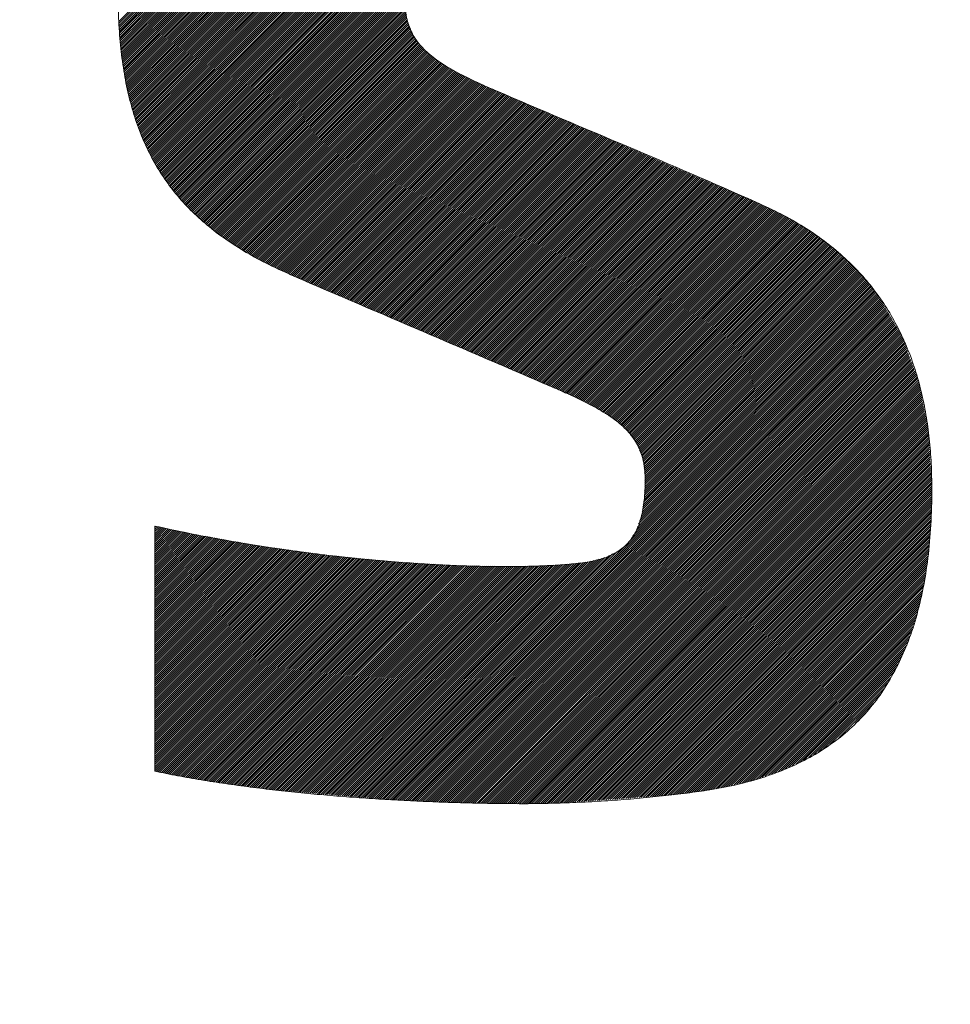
# Model space of a CAD drawing. Header units: millimetres. Extents: x 0 to 1300, y 0 to 891.
# Tile 66 of 146: x 190.83 to 194.86, y 596.69 to 600.95. Entities that reach past the tile are written whole.
import ezdxf

# ---------------------------------------------------------------- set-up
doc = ezdxf.new("R2010")
doc.units = ezdxf.units.MM
doc.header["$LTSCALE"] = 0.545669
doc.layers.add('NoLayerName_001', color=7, linetype='Continuous')
doc.layers.add('NoLayerName_002', color=7, linetype='Continuous')

# ---------------------------------------------------------------- blocks, each defined once
blk = doc.blocks.new('JZB_0012')
at = {"layer": 'NoLayerName_002', "color": 7, "linetype": 'Continuous', "lineweight": 25}
for p, q in [((21.2527, 4.8691), (19.7639, 3.3803)), ((21.2623, 4.8697), (19.7642, 3.3717)), ((21.2718, 4.8704), (19.7645, 3.3631)), ((21.2814, 4.871), (19.7652, 3.3548)), ((21.291, 4.8717), (19.7659, 3.3466)), ((21.3005, 4.8724), (19.7666, 3.3384)), ((21.3101, 4.873), (19.7673, 3.3302)), ((21.3197, 4.8737), (19.7681, 3.3221)), ((21.3293, 4.8744), (19.7688, 3.3139)), ((21.3388, 4.875), (19.7695, 3.3057)), ((21.3484, 4.8757), (19.7702, 3.2975)), ((21.358, 4.8764), (19.7709, 3.2893)), ((21.3676, 4.877), (19.7717, 3.2811)), ((21.3771, 4.8777), (19.7724, 3.273)), ((21.3862, 4.8779), (19.7731, 3.2648)), ((21.3953, 4.8781), (19.7738, 3.2566)), ((21.4044, 4.8783), (19.7746, 3.2484)), ((21.4135, 4.8784), (19.7753, 3.2402)), ((21.4226, 4.8786), (19.7765, 3.2325)), ((21.4317, 4.8788), (19.7776, 3.2247)), ((21.4408, 4.879), (19.7788, 3.217)), ((21.4499, 4.8792), (19.78, 3.2093)), ((21.4589, 4.8793), (19.7812, 3.2016)), ((21.468, 4.8795), (19.7824, 3.1938)), ((21.4771, 4.8797), (19.7836, 3.1861)), ((21.4862, 4.8799), (19.7847, 3.1784)), ((21.4952, 4.8799), (19.7859, 3.1707)), ((21.5041, 4.88), (19.7871, 3.1629)), ((21.5131, 4.88), (19.7883, 3.1552)), ((21.522, 4.88), (19.7895, 3.1475)), ((21.5309, 4.88), (19.7907, 3.1398)), ((21.5398, 4.88), (19.7918, 3.132)), ((21.5487, 4.88), (19.7931, 3.1244)), ((21.5575, 4.8799), (19.7948, 3.1172)), ((21.5663, 4.8798), (19.7965, 3.1099)), ((21.5752, 4.8797), (19.7981, 3.1027)), ((21.584, 4.8797), (19.7998, 3.0955)), ((21.5928, 4.8796), (19.8014, 3.0882)), ((21.6016, 4.8795), (19.8031, 3.081)), ((21.6105, 4.8794), (19.8048, 3.0737)), ((21.6193, 4.8793), (19.8064, 3.0665)), ((21.6281, 4.8792), (19.8081, 3.0592)), ((21.6369, 4.8792), (19.8098, 3.052)), ((21.6458, 4.8791), (19.8114, 3.0447)), ((21.6546, 4.879), (19.8131, 3.0375)), ((21.6633, 4.8788), (19.8147, 3.0302)), ((21.672, 4.8786), (19.8164, 3.023)), ((21.6807, 4.8784), (19.8183, 3.016)), ((21.6894, 4.8781), (19.8205, 3.0093)), ((21.6981, 4.8779), (19.8227, 3.0025)), ((21.7067, 4.8777), (19.8248, 2.9958)), ((21.7154, 4.8775), (19.827, 2.989)), ((21.7241, 4.8772), (19.8291, 2.9823)), ((21.7328, 4.877), (19.8313, 2.9755)), ((21.7415, 4.8768), (19.8334, 2.9687)), ((21.7501, 4.8766), (19.8356, 2.962)), ((21.7588, 4.8763), (19.8377, 2.9552)), ((21.7675, 4.8761), (19.8399, 2.9485)), ((21.7762, 4.8759), (19.8421, 2.9417)), ((21.7849, 4.8757), (19.8442, 2.935)), ((21.7936, 4.8754), (19.8464, 2.9282)), ((21.8022, 4.8752), (19.8485, 2.9215)), ((21.8109, 4.875), (19.8511, 2.9151)), ((21.8196, 4.8747), (19.8537, 2.9089)), ((21.8283, 4.8745), (19.8564, 2.9026)), ((21.837, 4.8743), (19.8591, 2.8964)), ((21.8456, 4.8741), (19.8617, 2.8901)), ((21.8543, 4.8738), (19.8644, 2.8839)), ((21.863, 4.8736), (19.867, 2.8776)), ((21.8717, 4.8734), (19.8697, 2.8714)), ((21.8804, 4.8731), (19.8723, 2.8651)), ((21.8889, 4.8727), (19.875, 2.8588)), ((21.8974, 4.8723), (19.8776, 2.8526)), ((21.9059, 4.8719), (19.8803, 2.8463)), ((21.9144, 4.8715), (19.8829, 2.8401)), ((21.9229, 4.8711), (19.8856, 2.8338)), ((21.9314, 4.8707), (19.8882, 2.8276)), ((21.9399, 4.8703), (19.8914, 2.8218)), ((21.9484, 4.8699), (19.8945, 2.816)), ((21.9569, 4.8695), (19.8977, 2.8103)), ((21.9654, 4.8691), (19.9008, 2.8045)), ((21.9739, 4.8687), (19.904, 2.7988)), ((21.9824, 4.8683), (19.9071, 2.793)), ((21.9909, 4.8678), (19.9103, 2.7873)), ((21.9994, 4.8674), (19.9134, 2.7815)), ((22.0079, 4.867), (19.9166, 2.7757)), ((22.0164, 4.8666), (19.9197, 2.77)), ((22.0249, 4.8662), (19.9229, 2.7642)), ((22.0334, 4.8658), (19.926, 2.7585)), ((22.0419, 4.8654), (19.9292, 2.7527)), ((22.0504, 4.865), (19.9323, 2.747)), ((22.0589, 4.8646), (19.9355, 2.7412)), ((22.0674, 4.8642), (19.9391, 2.7359)), ((22.0759, 4.8638), (19.9427, 2.7306)), ((22.0844, 4.8634), (19.9464, 2.7253)), ((22.0929, 4.863), (19.95, 2.7201)), ((22.1014, 4.8626), (19.9536, 2.7148)), ((22.1099, 4.8621), (19.9573, 2.7095)), ((22.1181, 4.8615), (19.9609, 2.7043)), ((22.1264, 4.8608), (19.9646, 2.699)), ((22.1346, 4.8601), (19.9682, 2.6937)), ((22.1428, 4.8594), (19.9718, 2.6885)), ((22.151, 4.8587), (19.9755, 2.6832)), ((22.1592, 4.858), (19.9791, 2.6779)), ((22.1675, 4.8574), (19.9828, 2.6726)), ((22.1757, 4.8567), (19.9864, 2.6674)), ((21.0618, 3.7339), (19.99, 2.6621)), ((21.0436, 3.7068), (19.9939, 2.6571)), ((21.0353, 3.6896), (19.9981, 2.6523)), ((21.0304, 3.6757), (20.0022, 2.6475)), ((21.0254, 3.6619), (20.0063, 2.6427)), ((21.0205, 3.648), (20.0104, 2.6379)), ((21.0156, 3.6342), (20.0145, 2.6331)), ((21.0139, 3.6236), (20.0186, 2.6283)), ((21.0123, 3.6131), (20.0227, 2.6235)), ((21.0106, 3.6025), (20.0268, 2.6187)), ((21.0089, 3.5919), (20.0309, 2.6139)), ((21.0072, 3.5813), (20.0351, 2.6091)), ((21.0056, 3.5708), (20.0392, 2.6043)), ((21.0039, 3.5602), (20.0433, 2.5995)), ((21.0028, 3.5502), (20.0474, 2.5947)), ((21.0025, 3.541), (20.0515, 2.5899)), ((21.0023, 3.5318), (20.0556, 2.5851)), ((21.002, 3.5227), (20.0601, 2.5808)), ((21.0018, 3.5135), (20.0647, 2.5764)), ((21.0015, 3.5043), (20.0693, 2.5721)), ((21.0013, 3.4952), (20.0738, 2.5677)), ((21.001, 3.486), (20.0784, 2.5634)), ((21.0008, 3.4768), (20.0829, 2.559)), ((21.0005, 3.4677), (20.0875, 2.5547)), ((21.0007, 3.459), (20.0921, 2.5503)), ((21.0018, 3.4512), (20.0966, 2.546)), ((21.0029, 3.4433), (20.1012, 2.5416)), ((21.004, 3.4355), (20.1057, 2.5373)), ((21.0051, 3.4277), (20.1103, 2.5329)), ((21.0062, 3.4199), (20.1149, 2.5286)), ((21.0072, 3.4121), (20.1194, 2.5243)), ((21.0083, 3.4043), (20.124, 2.5199)), ((21.0094, 3.3964), (20.1286, 2.5156)), ((21.0105, 3.3886), (20.1335, 2.5116)), ((21.0127, 3.3819), (20.1384, 2.5076)), ((21.0152, 3.3755), (20.1434, 2.5037)), ((21.0178, 3.3692), (20.1484, 2.4998)), ((21.0203, 3.3628), (20.1534, 2.4959)), ((21.0229, 3.3564), (20.1584, 2.492)), ((21.0254, 3.3501), (20.1634, 2.488)), ((21.0279, 3.3437), (20.1684, 2.4841)), ((21.0305, 3.3373), (20.1734, 2.4802)), ((21.033, 3.3309), (20.1783, 2.4763)), ((21.0356, 3.3246), (20.1833, 2.4723)), ((21.039, 3.3191), (20.1883, 2.4684)), ((21.0428, 3.314), (20.1933, 2.4645)), ((21.0466, 3.3089), (20.1983, 2.4606)), ((21.0504, 3.3037), (20.2033, 2.4567)), ((21.0542, 3.2986), (20.2083, 2.4527)), ((21.058, 3.2935), (20.2133, 2.4489)), ((21.0617, 3.2884), (20.2187, 2.4454)), ((21.0655, 3.2833), (20.2241, 2.4418)), ((21.0693, 3.2782), (20.2295, 2.4383)), ((21.0731, 3.273), (20.2349, 2.4348)), ((21.0769, 3.2679), (20.2403, 2.4313)), ((21.0815, 3.2636), (20.2456, 2.4277)), ((21.0863, 3.2595), (20.251, 2.4242)), ((21.0911, 3.2554), (20.2564, 2.4207)), ((21.0958, 3.2512), (20.2618, 2.4172)), ((21.1006, 3.2471), (20.2672, 2.4136)), ((21.1054, 3.2429), (20.2726, 2.4101)), ((21.1101, 3.2388), (20.2779, 2.4066)), ((21.1149, 3.2347), (20.2833, 2.4031)), ((21.1197, 3.2305), (20.2887, 2.3995)), ((21.1245, 3.2264), (20.2941, 2.396)), ((21.1292, 3.2223), (20.2995, 2.3925)), ((21.134, 3.2181), (20.3049, 2.389)), ((21.1393, 3.2145), (20.3106, 2.3858)), ((21.1448, 3.2111), (20.3164, 2.3827)), ((21.1502, 3.2076), (20.3221, 2.3795)), ((21.1557, 3.2042), (20.3279, 2.3763)), ((21.1612, 3.2007), (20.3336, 2.3732)), ((21.1666, 3.1973), (20.3394, 2.37)), ((21.1721, 3.1938), (20.3451, 2.3669)), ((21.1776, 3.1904), (20.3509, 2.3637)), ((21.183, 3.187), (20.3566, 2.3605)), ((21.1885, 3.1835), (20.3623, 2.3574)), ((21.194, 3.1801), (20.3681, 2.3542)), ((21.1994, 3.1766), (20.3738, 2.3511)), ((21.2049, 3.1732), (20.3796, 2.3479)), ((21.2104, 3.1698), (20.3853, 2.3447)), ((21.2163, 3.1668), (20.3911, 2.3416)), ((21.2222, 3.1638), (20.3968, 2.3384)), ((21.2281, 3.1608), (20.4026, 2.3353)), ((21.2341, 3.1578), (20.4084, 2.3322)), ((21.24, 3.1548), (20.4145, 2.3293)), ((21.2459, 3.1518), (20.4206, 2.3265)), ((21.2518, 3.1489), (20.4266, 2.3237)), ((21.2577, 3.1459), (20.4327, 2.3209)), ((21.2636, 3.1429), (20.4388, 2.318)), ((21.2696, 3.1399), (20.4449, 2.3152)), ((21.2755, 3.1369), (20.451, 2.3124)), ((21.2814, 3.1339), (20.4571, 2.3096)), ((21.2873, 3.1309), (20.4631, 2.3067)), ((21.2932, 3.1279), (20.4692, 2.3039)), ((21.2991, 3.1249), (20.4753, 2.3011)), ((21.3052, 3.122), (20.4814, 2.2982)), ((21.3113, 3.1193), (20.4875, 2.2954)), ((21.3175, 3.1166), (20.4935, 2.2926)), ((21.3237, 3.1138), (20.4996, 2.2898)), ((21.3299, 3.1111), (20.5057, 2.2869)), ((21.336, 3.1084), (20.5118, 2.2841)), ((21.3422, 3.1056), (20.5179, 2.2813)), ((21.3484, 3.1029), (20.524, 2.2786)), ((21.3545, 3.1001), (20.5303, 2.2759)), ((21.3607, 3.0974), (20.5365, 2.2732)), ((21.3669, 3.0947), (20.5428, 2.2705)), ((21.3731, 3.0919), (20.549, 2.2679)), ((21.3792, 3.0892), (20.5552, 2.2652)), ((21.3854, 3.0865), (20.5615, 2.2625)), ((21.3916, 3.0837), (20.5677, 2.2598)), ((21.3977, 3.081), (20.5739, 2.2572)), ((21.4039, 3.0782), (20.5802, 2.2545)), ((21.4101, 3.0755), (20.5864, 2.2518)), ((21.4163, 3.0728), (20.5926, 2.2491)), ((21.4225, 3.0701), (20.5989, 2.2465)), ((21.4288, 3.0675), (20.6051, 2.2438)), ((21.435, 3.0648), (20.6113, 2.2411)), ((21.4412, 3.0621), (20.6176, 2.2385)), ((21.4475, 3.0595), (20.6238, 2.2358)), ((21.4537, 3.0568), (20.63, 2.2331)), ((21.46, 3.0541), (20.6363, 2.2304)), ((21.4662, 3.0515), (20.6425, 2.2278)), ((21.4724, 3.0488), (20.6487, 2.2251)), ((21.4787, 3.0461), (20.655, 2.2224)), ((21.4849, 3.0434), (20.6612, 2.2197)), ((21.4912, 3.0408), (20.6674, 2.2171)), ((21.4974, 3.0381), (20.6737, 2.2144)), ((21.5036, 3.0354), (20.6799, 2.2117)), ((21.5099, 3.0328), (20.6861, 2.209)), ((21.5161, 3.0301), (20.6924, 2.2064)), ((21.5224, 3.0274), (20.6986, 2.2037)), ((21.5286, 3.0248), (20.7049, 2.201)), ((21.5348, 3.0221), (20.7111, 2.1983)), ((21.5411, 3.0194), (20.7173, 2.1957)), ((21.5473, 3.0167), (20.7236, 2.193)), ((21.5535, 3.0141), (20.7298, 2.1903)), ((21.5598, 3.0114), (20.736, 2.1876)), ((21.566, 3.0087), (20.7423, 2.185)), ((21.5723, 3.0061), (20.7485, 2.1823)), ((21.5785, 3.0034), (20.7547, 2.1796)), ((21.5847, 3.0007), (20.761, 2.177)), ((21.591, 2.998), (20.7672, 2.1743)), ((21.5972, 2.9954), (20.7734, 2.1716)), ((21.6034, 2.9927), (20.7797, 2.1689)), ((21.6097, 2.99), (20.7859, 2.1663)), ((21.6159, 2.9874), (20.7921, 2.1636)), ((21.6221, 2.9847), (20.7984, 2.1609)), ((21.6284, 2.982), (20.8046, 2.1582)), ((21.6346, 2.9793), (20.8108, 2.1556)), ((21.6409, 2.9767), (20.8171, 2.1529)), ((21.6471, 2.974), (20.8233, 2.1502)), ((21.6533, 2.9713), (20.8295, 2.1475)), ((21.6596, 2.9687), (20.8358, 2.1449)), ((21.6658, 2.966), (20.842, 2.1422)), ((21.672, 2.9633), (20.8482, 2.1395)), ((21.6783, 2.9606), (20.8545, 2.1368)), ((21.6845, 2.958), (20.8607, 2.1342)), ((21.6908, 2.9553), (20.8669, 2.1315)), ((21.697, 2.9526), (20.8732, 2.1288)), ((21.7032, 2.95), (20.8794, 2.1261)), ((21.7095, 2.9473), (20.8856, 2.1235)), ((21.7157, 2.9446), (20.8919, 2.1208)), ((21.7219, 2.9419), (20.8981, 2.1181)), ((21.7282, 2.9393), (20.9044, 2.1154)), ((21.7344, 2.9366), (20.9106, 2.1128)), ((21.7406, 2.9339), (20.9168, 2.1101)), ((21.7469, 2.9312), (20.9231, 2.1074)), ((21.7531, 2.9286), (20.9293, 2.1047)), ((21.7593, 2.9259), (20.9355, 2.1021)), ((21.7656, 2.9232), (20.9418, 2.0994)), ((21.7718, 2.9206), (20.948, 2.0967)), ((21.7781, 2.9179), (20.9542, 2.0941)), ((21.7843, 2.9152), (20.9605, 2.0914)), ((21.7905, 2.9125), (20.9667, 2.0887)), ((21.7968, 2.9099), (20.9729, 2.086)), ((21.803, 2.9072), (20.9792, 2.0834)), ((21.8092, 2.9045), (20.9854, 2.0807)), ((21.8155, 2.9018), (20.9916, 2.078)), ((21.8217, 2.8992), (20.9979, 2.0753)), ((21.8279, 2.8965), (21.0041, 2.0727)), ((21.8342, 2.8938), (21.0103, 2.07)), ((21.8404, 2.8912), (21.0166, 2.0673)), ((21.8466, 2.8885), (21.0228, 2.0646)), ((21.8529, 2.8858), (21.029, 2.062)), ((21.8591, 2.8831), (21.0353, 2.0593)), ((21.8653, 2.8805), (21.0415, 2.0566)), ((21.8716, 2.8778), (21.0477, 2.0539)), ((21.8778, 2.8751), (21.054, 2.0513)), ((21.8841, 2.8724), (21.0602, 2.0486)), ((21.8903, 2.8698), (21.0664, 2.0459)), ((21.8965, 2.8671), (21.0727, 2.0432)), ((21.9028, 2.8644), (21.0789, 2.0406)), ((21.909, 2.8617), (21.0851, 2.0379)), ((21.9152, 2.8591), (21.0914, 2.0352)), ((21.9215, 2.8564), (21.0976, 2.0325)), ((21.9277, 2.8537), (21.1038, 2.0299)), ((21.9339, 2.8511), (21.1101, 2.0272)), ((21.9402, 2.8484), (21.1163, 2.0245)), ((21.9464, 2.8457), (21.1225, 2.0218)), ((21.9526, 2.843), (21.1288, 2.0192)), ((21.9589, 2.8404), (21.135, 2.0165)), ((21.9651, 2.8377), (21.1413, 2.0138)), ((21.9713, 2.835), (21.1475, 2.0112)), ((21.9776, 2.8323), (21.1537, 2.0085)), ((21.9838, 2.8297), (21.16, 2.0058)), ((21.9901, 2.827), (21.1662, 2.0031)), ((21.9963, 2.8243), (21.1724, 2.0005)), ((22.0025, 2.8216), (21.1787, 1.9978)), ((22.0088, 2.819), (21.1849, 1.9951)), ((22.015, 2.8163), (21.1911, 1.9924)), ((22.0212, 2.8136), (21.1974, 1.9898)), ((22.0275, 2.811), (21.2036, 1.9871)), ((22.0337, 2.8083), (21.2098, 1.9844)), ((22.0399, 2.8056), (21.2161, 1.9817)), ((22.0462, 2.8029), (21.2223, 1.9791)), ((22.0524, 2.8003), (21.2285, 1.9764)), ((22.0586, 2.7976), (21.2348, 1.9737)), ((22.0649, 2.7949), (21.241, 1.971)), ((22.0711, 2.7922), (21.2472, 1.9684)), ((22.0773, 2.7896), (21.2535, 1.9657)), ((22.0836, 2.7869), (21.2597, 1.963)), ((22.0898, 2.7842), (21.2659, 1.9603)), ((22.096, 2.7815), (21.2722, 1.9577)), ((22.1023, 2.7789), (21.2784, 1.955)), ((22.1085, 2.7762), (21.2846, 1.9523)), ((22.1148, 2.7735), (21.2909, 1.9497)), ((22.121, 2.7709), (21.2971, 1.947)), ((22.1272, 2.7682), (21.3033, 1.9443)), ((22.1335, 2.7655), (21.3096, 1.9416)), ((22.1397, 2.7628), (21.3158, 1.939)), ((22.1459, 2.7602), (21.3221, 1.9363)), ((22.1522, 2.7575), (21.3283, 1.9336)), ((22.1584, 2.7548), (21.3345, 1.9309)), ((22.1646, 2.7521), (21.3408, 1.9283)), ((22.1709, 2.7495), (21.347, 1.9256)), ((22.1771, 2.7468), (21.3532, 1.9229)), ((22.1833, 2.7441), (21.3595, 1.9202)), ((22.1896, 2.7414), (21.3657, 1.9176)), ((22.1958, 2.7388), (21.3719, 1.9149)), ((22.202, 2.7361), (21.3782, 1.9122)), ((22.2083, 2.7334), (21.3844, 1.9095)), ((22.2145, 2.7308), (21.3906, 1.9069)), ((22.2208, 2.7281), (21.3969, 1.9042)), ((22.227, 2.7254), (21.4031, 1.9015)), ((22.2332, 2.7227), (21.4093, 1.8989)), ((22.2395, 2.7201), (21.4156, 1.8962)), ((22.2457, 2.7174), (21.4218, 1.8935)), ((22.2519, 2.7147), (21.4281, 1.8908)), ((22.2582, 2.712), (21.4343, 1.8882)), ((22.2644, 2.7094), (21.4405, 1.8855)), ((22.2706, 2.7067), (21.4468, 1.8828)), ((22.2769, 2.704), (21.453, 1.8802)), ((22.2831, 2.7013), (21.4592, 1.8775)), ((22.2893, 2.6987), (21.4655, 1.8748)), ((22.2956, 2.696), (21.4717, 1.8721)), ((22.3018, 2.6933), (21.4779, 1.8695)), ((22.308, 2.6907), (21.4842, 1.8668)), ((22.3143, 2.688), (21.4904, 1.8641)), ((22.3205, 2.6853), (21.4966, 1.8614)), ((22.3268, 2.6826), (21.5029, 1.8588)), ((22.333, 2.68), (21.5091, 1.8561)), ((22.3392, 2.6773), (21.5153, 1.8534)), ((22.3455, 2.6746), (21.5215, 1.8507)), ((22.3517, 2.6719), (21.5277, 1.848)), ((22.3579, 2.6693), (21.5339, 1.8453)), ((22.3642, 2.6666), (21.5401, 1.8426)), ((22.3704, 2.6639), (21.5463, 1.8399)), ((22.3766, 2.6613), (21.5526, 1.8372)), ((22.3829, 2.6586), (21.5588, 1.8345)), ((22.3891, 2.6559), (21.565, 1.8318)), ((22.3953, 2.6532), (21.5712, 1.8291)), ((22.4016, 2.6506), (21.5774, 1.8264)), ((22.4078, 2.6479), (21.5836, 1.8237)), ((22.4141, 2.6452), (21.5898, 1.821)), ((22.4203, 2.6425), (21.596, 1.8183)), ((22.4265, 2.6399), (21.6022, 1.8156)), ((22.4328, 2.6372), (21.6084, 1.8128)), ((22.439, 2.6345), (21.6146, 1.8101)), ((22.4452, 2.6319), (21.6208, 1.8074)), ((22.4515, 2.6292), (21.627, 1.8047)), ((22.4577, 2.6265), (21.6332, 1.802)), ((22.4639, 2.6238), (21.6394, 1.7993)), ((22.4702, 2.6212), (21.6456, 1.7966)), ((22.4764, 2.6185), (21.6518, 1.7939)), ((22.4826, 2.6158), (21.6581, 1.7912)), ((22.4889, 2.6131), (21.6643, 1.7885)), ((22.4951, 2.6105), (21.6705, 1.7858)), ((22.5014, 2.6078), (21.6767, 1.7831)), ((22.5076, 2.6051), (21.6829, 1.7804)), ((22.5138, 2.6025), (21.6891, 1.7777)), ((22.5201, 2.5998), (21.6953, 1.775)), ((22.5261, 2.5969), (21.7015, 1.7723)), ((22.5321, 2.594), (21.7077, 1.7696)), ((22.5382, 2.5912), (21.7139, 1.7669)), ((22.5442, 2.5883), (21.7201, 1.7642)), ((22.5503, 2.5855), (21.7263, 1.7615)), ((22.5563, 2.5826), (21.7325, 1.7588)), ((22.5624, 2.5797), (21.7387, 1.756)), ((22.5684, 2.5769), (21.7446, 1.753)), ((22.5744, 2.574), (21.7505, 1.7501)), ((22.5805, 2.5711), (21.7564, 1.7471)), ((22.5865, 2.5683), (21.7623, 1.7441)), ((22.5926, 2.5654), (21.7682, 1.7411)), ((22.5986, 2.5625), (21.7741, 1.7381)), ((22.6047, 2.5597), (21.7801, 1.7351)), ((22.6107, 2.5568), (21.786, 1.7321)), ((22.6167, 2.5539), (21.7919, 1.7291)), ((22.6228, 2.5511), (21.7978, 1.7261)), ((22.6288, 2.5482), (21.8037, 1.7231)), ((22.6347, 2.5452), (21.8096, 1.7201)), ((22.6404, 2.5419), (21.8155, 1.7171)), ((22.646, 2.5387), (21.8214, 1.7141)), ((22.6517, 2.5354), (21.8274, 1.7111)), ((22.6573, 2.5321), (21.833, 1.7079)), ((22.663, 2.5289), (21.8385, 1.7044)), ((22.6686, 2.5256), (21.8439, 1.701)), ((22.6742, 2.5224), (21.8494, 1.6975)), ((22.6799, 2.5191), (21.8549, 1.6941)), ((22.6855, 2.5158), (21.8603, 1.6906)), ((22.6912, 2.5126), (21.8658, 1.6872)), ((22.6968, 2.5093), (21.8712, 1.6837)), ((22.7025, 2.506), (21.8767, 1.6803)), ((22.7081, 2.5028), (21.8822, 1.6768)), ((22.7138, 2.4995), (21.8876, 1.6734)), ((22.7194, 2.4962), (21.8931, 1.6699)), ((22.725, 2.493), (21.8985, 1.6665)), ((22.7307, 2.4897), (21.904, 1.663)), ((22.7362, 2.4864), (21.9089, 1.659)), ((22.7415, 2.4827), (21.9136, 1.6548)), ((22.7467, 2.479), (21.9184, 1.6507)), ((22.752, 2.4753), (21.9232, 1.6465)), ((22.7572, 2.4717), (21.9279, 1.6424)), ((22.7624, 2.468), (21.9327, 1.6382)), ((22.7677, 2.4643), (21.9374, 1.6341)), ((22.7729, 2.4607), (21.9422, 1.63)), ((22.7781, 2.457), (21.947, 1.6258)), ((22.7834, 2.4533), (21.9517, 1.6217)), ((22.7886, 2.4496), (21.9565, 1.6175)), ((22.7938, 2.446), (21.9613, 1.6134)), ((22.7991, 2.4423), (21.9653, 1.6085)), ((22.8043, 2.4386), (21.9691, 1.6034)), ((22.8095, 2.4349), (21.9729, 1.5983)), ((22.8148, 2.4313), (21.9767, 1.5932)), ((22.82, 2.4276), (21.9805, 1.588)), ((22.8253, 2.4239), (21.9843, 1.5829)), ((22.8303, 2.42), (21.9881, 1.5778)), ((22.8351, 2.4159), (21.9918, 1.5727)), ((22.8399, 2.4118), (21.9956, 1.5676)), ((22.8447, 2.4077), (21.9994, 1.5625)), ((22.8495, 2.4037), (22.0032, 1.5573)), ((22.8543, 2.3996), (22.0059, 1.5512)), ((22.8592, 2.3955), (22.0085, 1.5448)), ((22.864, 2.3914), (22.011, 1.5384)), ((22.8688, 2.3873), (22.0136, 1.5321)), ((22.8736, 2.3832), (22.0161, 1.5257)), ((22.8784, 2.3791), (22.0187, 1.5193)), ((22.8833, 2.375), (22.0212, 1.513)), ((22.8881, 2.3709), (22.0238, 1.5066)), ((22.8929, 2.3668), (22.0263, 1.5003)), ((22.8977, 2.3627), (22.0288, 1.4939)), ((22.9025, 2.3587), (22.0302, 1.4863)), ((22.9073, 2.3546), (22.0313, 1.4785)), ((22.912, 2.3503), (22.0324, 1.4707)), ((22.9164, 2.3458), (22.0335, 1.4629)), ((22.9208, 2.3413), (22.0346, 1.4551)), ((22.9252, 2.3368), (22.0357, 1.4473)), ((22.9296, 2.3323), (22.0368, 1.4395)), ((22.934, 2.3277), (22.0379, 1.4317)), ((22.9603, 2.3006), (22.0387, 1.379)), ((22.9559, 2.3051), (22.0389, 1.3882)), ((22.9383, 2.3232), (22.039, 1.4238)), ((22.9515, 2.3097), (22.0392, 1.3973)), ((22.9471, 2.3142), (22.0394, 1.4065)), ((22.9427, 2.3187), (22.0397, 1.4156)), ((22.9982, 2.2584), (22.0319, 1.292)), ((22.9943, 2.2633), (22.0335, 1.3026)), ((22.9903, 2.2683), (22.0352, 1.3132)), ((22.9864, 2.2732), (22.0369, 1.3237)), ((22.9823, 2.278), (22.0374, 1.3332)), ((22.9779, 2.2826), (22.0377, 1.3423)), ((22.9735, 2.2871), (22.0379, 1.3515)), ((22.9691, 2.2916), (22.0382, 1.3607)), ((22.9647, 2.2961), (22.0384, 1.3698)), ((23.0338, 2.2138), (22.0021, 1.182)), ((23.0299, 2.2188), (22.007, 1.1959)), ((23.0259, 2.2237), (22.0119, 1.2097)), ((23.022, 2.2287), (22.0168, 1.2235)), ((23.018, 2.2336), (22.0218, 1.2374)), ((23.0141, 2.2386), (22.0252, 1.2498)), ((23.0101, 2.2435), (22.0269, 1.2603)), ((23.0062, 2.2485), (22.0286, 1.2709)), ((23.0022, 2.2534), (22.0302, 1.2815)), ((23.0457, 2.199), (20.8693, 0.0225)), ((23.0494, 2.1938), (20.8775, 0.0219)), ((23.0527, 2.1882), (20.8857, 0.0212)), ((23.056, 2.1826), (20.894, 0.0205)), ((23.0593, 2.1769), (20.9022, 0.0198)), ((23.0626, 2.1713), (20.9104, 0.0191)), ((23.0418, 2.2039), (21.9681, 1.1303)), ((23.0378, 2.2089), (21.9863, 1.1574)), ((23.0659, 2.1657), (20.9186, 0.0184)), ((23.0692, 2.1601), (20.9269, 0.0178)), ((23.0725, 2.1545), (20.9353, 0.0173)), ((23.0758, 2.1489), (20.9438, 0.0169)), ((23.0791, 2.1432), (20.9523, 0.0165)), ((23.0824, 2.1376), (20.9608, 0.0161)), ((23.0857, 2.132), (20.9693, 0.0157)), ((23.089, 2.1264), (20.9778, 0.0153)), ((23.0923, 2.1208), (20.9863, 0.0149)), ((23.0955, 2.1152), (20.9948, 0.0145)), ((23.0988, 2.1095), (21.0033, 0.0141)), ((23.1021, 2.1039), (21.0119, 0.0137)), ((23.1054, 2.0983), (21.0204, 0.0133)), ((23.1087, 2.0927), (21.0289, 0.0129)), ((23.112, 2.0871), (21.0374, 0.0125)), ((23.1153, 2.0815), (21.0459, 0.0121)), ((23.1186, 2.0759), (21.0544, 0.0117)), ((23.1219, 2.0702), (21.0629, 0.0113)), ((23.1252, 2.0646), (21.0714, 0.0108)), ((23.1285, 2.059), (21.0799, 0.0104)), ((23.1318, 2.0534), (21.0884, 0.01)), ((23.1351, 2.0478), (21.0969, 0.0096)), ((23.1383, 2.0422), (21.1054, 0.0092)), ((23.1416, 2.0365), (21.1139, 0.0088)), ((23.1449, 2.0309), (21.1224, 0.0084)), ((23.1482, 2.0253), (21.131, 0.008)), ((23.1515, 2.0197), (21.1395, 0.0076)), ((23.1539, 2.0132), (21.148, 0.0072)), ((23.1563, 2.0067), (21.1565, 0.0068)), ((23.1587, 2.0002), (21.1651, 0.0065)), ((23.1611, 1.9936), (21.1738, 0.0063)), ((23.1635, 1.9871), (21.1825, 0.0061)), ((23.1659, 1.9806), (21.1911, 0.0059)), ((23.1683, 1.9741), (21.1998, 0.0057)), ((23.1706, 1.9675), (21.2085, 0.0054)), ((23.173, 1.961), (21.2172, 0.0052)), ((23.1754, 1.9545), (21.2259, 0.005)), ((23.1778, 1.948), (21.2346, 0.0048)), ((23.1802, 1.9415), (21.2433, 0.0045)), ((23.1826, 1.9349), (21.252, 0.0043)), ((23.185, 1.9284), (21.2606, 0.0041)), ((23.1873, 1.9219), (21.2693, 0.0039)), ((23.1897, 1.9154), (21.278, 0.0037)), ((23.1921, 1.9089), (21.2867, 0.0034)), ((23.1945, 1.9023), (21.2954, 0.0032)), ((23.1969, 1.8958), (21.3041, 0.003)), ((23.1993, 1.8893), (21.3128, 0.0028)), ((23.2017, 1.8828), (21.3214, 0.0025)), ((23.2041, 1.8763), (21.3301, 0.0023)), ((23.2064, 1.8697), (21.3388, 0.0021)), ((23.2088, 1.8632), (21.3475, 0.0019)), ((23.2112, 1.8567), (21.3562, 0.0017)), ((23.2136, 1.8502), (21.3649, 0.0014)), ((23.216, 1.8436), (21.3736, 0.0012)), ((23.2184, 1.8371), (21.3823, 0.001)), ((23.2208, 1.8306), (21.3911, 0.0009)), ((23.223, 1.8239), (21.3999, 0.0009)), ((23.2245, 1.8165), (21.4088, 0.0008)), ((23.226, 1.8091), (21.4176, 0.0007)), ((23.2274, 1.8016), (21.4264, 0.0006)), ((23.2289, 1.7942), (21.4352, 0.0005)), ((23.2304, 1.7868), (21.4441, 0.0004)), ((23.2318, 1.7793), (21.4529, 0.0004)), ((23.2333, 1.7719), (21.4617, 0.0003)), ((23.2348, 1.7644), (21.4705, 0.0002)), ((23.2363, 1.757), (21.4794, 0.0001)), ((23.2377, 1.7496), (21.4882, 0)), ((23.2392, 1.7421), (21.4971, 0)), ((23.2407, 1.7347), (21.506, 0)), ((23.2421, 1.7273), (21.5149, 0)), ((23.2436, 1.7198), (21.5238, 0)), ((23.2451, 1.7124), (21.5327, 0)), ((23.2466, 1.7049), (21.5417, 0.0001)), ((23.248, 1.6975), (21.5506, 0.0001)), ((23.2495, 1.6901), (21.5597, 0.0002)), ((23.251, 1.6826), (21.5688, 0.0004)), ((23.2524, 1.6752), (21.5779, 0.0006)), ((23.2539, 1.6678), (21.5869, 0.0008)), ((23.2554, 1.6603), (21.596, 0.001)), ((23.2568, 1.6529), (21.6051, 0.0012)), ((23.2583, 1.6454), (21.6142, 0.0013)), ((23.2598, 1.638), (21.6233, 0.0015)), ((23.2613, 1.6306), (21.6324, 0.0017)), ((23.2627, 1.6231), (21.6415, 0.0019)), ((23.2642, 1.6157), (21.6506, 0.0021)), ((23.265, 1.6076), (21.6597, 0.0022)), ((23.2656, 1.5993), (21.6691, 0.0028)), ((23.2661, 1.5909), (21.6787, 0.0034)), ((23.2667, 1.5825), (21.6882, 0.0041)), ((23.2673, 1.5742), (21.6978, 0.0048)), ((23.2678, 1.5658), (21.7074, 0.0054)), ((23.2684, 1.5575), (21.717, 0.0061)), ((23.2689, 1.5491), (21.7265, 0.0067)), ((23.2695, 1.5408), (21.7361, 0.0074)), ((23.27, 1.5324), (21.7457, 0.0081)), ((23.2706, 1.5241), (21.7552, 0.0087)), ((23.2711, 1.5157), (21.7648, 0.0094)), ((23.2717, 1.5074), (21.7744, 0.0101)), ((23.2723, 1.499), (21.784, 0.0107)), ((23.2728, 1.4907), (21.7935, 0.0114)), ((23.2734, 1.4823), (21.8031, 0.0121)), ((23.2739, 1.474), (21.8127, 0.0127)), ((23.2745, 1.4656), (21.8223, 0.0134)), ((23.275, 1.4573), (21.8318, 0.0141)), ((23.2756, 1.4489), (21.8414, 0.0147)), ((23.2761, 1.4406), (21.851, 0.0154)), ((23.2767, 1.4322), (21.8606, 0.0161)), ((23.2773, 1.4238), (21.8701, 0.0167)), ((23.2778, 1.4155), (21.8797, 0.0174)), ((23.2784, 1.4071), (21.8893, 0.0181)), ((23.2789, 1.3988), (21.8988, 0.0187)), ((23.2795, 1.3904), (21.9084, 0.0194)), ((23.2798, 1.3818), (21.918, 0.02)), ((23.2798, 1.373), (21.9276, 0.0207)), ((23.2799, 1.3641), (21.9371, 0.0214)), ((23.2799, 1.3552), (21.9467, 0.022)), ((23.2798, 1.3462), (21.9563, 0.0227)), ((23.2797, 1.3373), (21.9659, 0.0234)), ((23.2797, 1.3283), (21.9754, 0.024)), ((23.2796, 1.3193), (21.985, 0.0247)), ((23.2794, 1.3102), (21.9946, 0.0254)), ((23.2792, 1.301), (22.0042, 0.026)), ((23.2789, 1.2918), (22.0137, 0.0267)), ((23.2786, 1.2827), (22.0233, 0.0274)), ((23.2783, 1.2735), (22.0329, 0.028)), ((23.278, 1.2643), (22.0425, 0.0287)), ((23.2777, 1.2551), (22.052, 0.0294)), ((23.2775, 1.2459), (22.0616, 0.03)), ((23.2772, 1.2367), (22.0712, 0.0307)), ((19.9253, 1.1987), (19.9201, 1.1936)), ((19.9326, 1.1971), (19.9201, 1.1847)), ((19.9398, 1.1955), (19.9201, 1.1758)), ((19.9472, 1.1939), (19.9201, 1.1669)), ((19.9545, 1.1923), (19.9201, 1.1579)), ((23.2766, 1.2273), (22.0807, 0.0314)), ((23.2759, 1.2176), (22.0903, 0.032)), ((23.2751, 1.2079), (22.0999, 0.0327)), ((23.2744, 1.1982), (22.1095, 0.0333)), ((20.1708, 1.1502), (19.92, 0.8995)), ((19.9618, 1.1907), (19.9201, 1.149)), ((19.9691, 1.1891), (19.9201, 1.1401)), ((19.9764, 1.1875), (19.9201, 1.1312)), ((19.9838, 1.186), (19.9201, 1.1223)), ((19.9911, 1.1844), (19.9201, 1.1134)), ((19.9985, 1.1829), (19.9201, 1.1045)), ((20.0059, 1.1813), (19.9201, 1.0956)), ((20.0133, 1.1798), (19.9201, 1.0867)), ((20.0206, 1.1783), (19.9201, 1.0777)), ((20.028, 1.1767), (19.9201, 1.0688)), ((20.0354, 1.1752), (19.9201, 1.0599)), ((20.0427, 1.1737), (19.9201, 1.051)), ((20.0501, 1.1721), (19.9201, 1.0421)), ((20.0575, 1.1706), (19.9201, 1.0332)), ((20.0651, 1.1693), (19.9201, 1.0243)), ((20.0726, 1.1679), (19.9201, 1.0154)), ((20.0802, 1.1665), (19.9201, 1.0065)), ((20.0877, 1.1652), (19.9201, 0.9975)), ((20.0953, 1.1638), (19.9201, 0.9886)), ((20.1028, 1.1625), (19.9201, 0.9797)), ((20.1104, 1.1611), (19.9201, 0.9708)), ((20.1179, 1.1598), (19.9201, 0.9619)), ((20.1255, 1.1584), (19.9201, 0.953)), ((20.133, 1.157), (19.9201, 0.9441)), ((20.1406, 1.1557), (19.9201, 0.9352)), ((20.1481, 1.1543), (19.9201, 0.9263)), ((20.1557, 1.153), (19.9201, 0.9173)), ((20.1632, 1.1516), (19.9201, 0.9084)), ((23.2736, 1.1886), (22.119, 0.034)), ((23.2728, 1.1789), (22.1286, 0.0347)), ((23.2721, 1.1692), (22.1388, 0.0359)), ((23.2713, 1.1595), (22.1489, 0.0372)), ((23.2705, 1.1499), (22.1591, 0.0384)), ((20.1783, 1.1489), (19.92, 0.8906)), ((20.1859, 1.1475), (19.92, 0.8817)), ((20.1934, 1.1462), (19.92, 0.8728)), ((20.201, 1.1448), (19.92, 0.8639)), ((20.2085, 1.1434), (19.92, 0.855)), ((20.2161, 1.1421), (19.92, 0.8461)), ((20.2236, 1.1407), (19.92, 0.8371)), ((20.2312, 1.1394), (19.92, 0.8282)), ((20.2387, 1.138), (19.92, 0.8193)), ((20.2463, 1.1366), (19.92, 0.8104)), ((20.2538, 1.1353), (19.92, 0.8015)), ((20.2614, 1.1339), (19.92, 0.7926)), ((20.2689, 1.1326), (19.92, 0.7837)), ((20.2765, 1.1312), (19.92, 0.7748)), ((20.284, 1.1299), (19.92, 0.7659)), ((20.2916, 1.1285), (19.92, 0.7569)), ((20.2991, 1.1271), (19.92, 0.748)), ((20.3067, 1.1258), (19.92, 0.7391)), ((20.3142, 1.1244), (19.92, 0.7302)), ((20.3218, 1.1231), (19.92, 0.7213)), ((20.3293, 1.1217), (19.92, 0.7124)), ((20.3368, 1.1203), (19.92, 0.7035)), ((20.3444, 1.119), (19.92, 0.6946)), ((20.3519, 1.1176), (19.92, 0.6857)), ((20.3595, 1.1163), (19.92, 0.6767)), ((20.3673, 1.1152), (19.92, 0.6678)), ((20.3751, 1.1141), (19.92, 0.6589)), ((20.383, 1.113), (19.92, 0.65)), ((20.3908, 1.1119), (19.92, 0.6411)), ((20.3986, 1.1108), (19.92, 0.6322)), ((20.4064, 1.1097), (19.92, 0.6233)), ((20.4143, 1.1087), (19.92, 0.6144)), ((20.4221, 1.1076), (19.92, 0.6055)), ((21.9616, 1.1237), (20.8611, 0.0232)), ((23.2698, 1.1402), (22.1692, 0.0396)), ((23.269, 1.1305), (22.1793, 0.0409)), ((23.2682, 1.1209), (22.1895, 0.0421)), ((23.2675, 1.1112), (22.1996, 0.0433)), ((20.7297, 1.0677), (19.9198, 0.2579)), ((20.7378, 1.0669), (19.9198, 0.249)), ((20.7459, 1.0661), (19.9198, 0.2401)), ((20.754, 1.0653), (19.9198, 0.2312)), ((20.7621, 1.0645), (19.9198, 0.2223)), ((20.4456, 1.1043), (19.9199, 0.5787)), ((20.4534, 1.1032), (19.9199, 0.5698)), ((20.4612, 1.1022), (19.9199, 0.5609)), ((20.469, 1.1011), (19.9199, 0.552)), ((20.4769, 1.1), (19.9199, 0.5431)), ((20.4847, 1.0989), (19.9199, 0.5342)), ((20.4925, 1.0978), (19.9199, 0.5253)), ((20.5003, 1.0967), (19.9199, 0.5163)), ((20.5082, 1.0957), (19.9199, 0.5074)), ((20.516, 1.0946), (19.9199, 0.4985)), ((20.5238, 1.0935), (19.9199, 0.4896)), ((20.5316, 1.0924), (19.9199, 0.4807)), ((20.5395, 1.0913), (19.9199, 0.4718)), ((20.5473, 1.0902), (19.9199, 0.4629)), ((20.5551, 1.0892), (19.9199, 0.454)), ((20.5629, 1.0881), (19.9199, 0.4451)), ((20.5708, 1.087), (19.9199, 0.4361)), ((20.5786, 1.0859), (19.9199, 0.4272)), ((20.5864, 1.0848), (19.9199, 0.4183)), ((20.5942, 1.0838), (19.9199, 0.4094)), ((20.6021, 1.0827), (19.9199, 0.4005)), ((20.6099, 1.0816), (19.9199, 0.3916)), ((20.6177, 1.0805), (19.9199, 0.3827)), ((20.6255, 1.0794), (19.9199, 0.3738)), ((20.6334, 1.0783), (19.9199, 0.3649)), ((20.6412, 1.0773), (19.9199, 0.3559)), ((20.649, 1.0762), (19.9199, 0.347)), ((20.6568, 1.0751), (19.9199, 0.3381)), ((20.6649, 1.0742), (19.9199, 0.3292)), ((20.673, 1.0734), (19.9199, 0.3203)), ((20.6811, 1.0726), (19.9199, 0.3114)), ((20.6892, 1.0718), (19.9199, 0.3025)), ((20.6973, 1.071), (19.9199, 0.2936)), ((20.7054, 1.0702), (19.9199, 0.2847)), ((20.7135, 1.0694), (19.9199, 0.2757)), ((20.7216, 1.0685), (19.9199, 0.2668)), ((20.4299, 1.1065), (19.92, 0.5965)), ((20.4377, 1.1054), (19.92, 0.5876)), ((21.8827, 1.0716), (20.8364, 0.0253)), ((21.8994, 1.0793), (20.8446, 0.0246)), ((21.916, 1.087), (20.8528, 0.0239)), ((23.2667, 1.1015), (22.2097, 0.0445)), ((23.266, 1.0918), (22.2199, 0.0458)), ((23.2652, 1.0822), (22.23, 0.047)), ((23.2639, 1.072), (22.2402, 0.0483)), ((20.7702, 1.0637), (19.9198, 0.2134)), ((20.7783, 1.0629), (19.9198, 0.2044)), ((20.7864, 1.0621), (19.9198, 0.1955)), ((20.7945, 1.0613), (19.9198, 0.1866)), ((20.8026, 1.0604), (19.9198, 0.1777)), ((20.8107, 1.0596), (19.9198, 0.1688)), ((20.8188, 1.0588), (19.9198, 0.1599)), ((20.8269, 1.058), (19.9198, 0.151)), ((20.8349, 1.0572), (19.9198, 0.1421)), ((20.843, 1.0564), (19.9255, 0.1388)), ((20.8511, 1.0556), (19.9328, 0.1373)), ((20.8592, 1.0548), (19.9402, 0.1358)), ((20.8673, 1.054), (19.9476, 0.1343)), ((20.8754, 1.0532), (19.955, 0.1327)), ((20.8835, 1.0524), (19.9624, 0.1313)), ((20.8916, 1.0515), (19.9699, 0.1298)), ((20.8997, 1.0507), (19.9774, 0.1284)), ((20.9078, 1.0499), (19.9848, 0.1269)), ((20.9159, 1.0491), (19.9923, 0.1255)), ((20.924, 1.0483), (19.9998, 0.124)), ((20.9321, 1.0475), (20.0072, 0.1226)), ((20.9402, 1.0467), (20.0148, 0.1212)), ((20.9485, 1.046), (20.0224, 0.1199)), ((20.9569, 1.0455), (20.03, 0.1187)), ((20.9653, 1.045), (20.0377, 0.1174)), ((20.9736, 1.0445), (20.0453, 0.1162)), ((20.982, 1.0439), (20.053, 0.1149)), ((20.9904, 1.0434), (20.0606, 0.1136)), ((20.9988, 1.0429), (20.0683, 0.1124)), ((21.0072, 1.0424), (20.0759, 0.1111)), ((21.0156, 1.0419), (20.0836, 0.1098)), ((21.024, 1.0413), (20.0912, 0.1086)), ((21.0324, 1.0408), (20.0989, 0.1073)), ((21.0408, 1.0403), (20.1065, 0.1061)), ((21.0491, 1.0398), (20.1142, 0.1048)), ((21.0575, 1.0393), (20.1218, 0.1035)), ((21.0659, 1.0387), (20.1295, 0.1023)), ((21.0743, 1.0382), (20.1371, 0.101)), ((21.0827, 1.0377), (20.1447, 0.0998)), ((21.0911, 1.0372), (20.1524, 0.0985)), ((21.0995, 1.0367), (20.16, 0.0972)), ((21.1079, 1.0361), (20.1677, 0.096)), ((21.1163, 1.0356), (20.1753, 0.0947)), ((21.1246, 1.0351), (20.183, 0.0934)), ((21.133, 1.0346), (20.1906, 0.0922)), ((21.1414, 1.0341), (20.1983, 0.0909)), ((21.1498, 1.0335), (20.2059, 0.0897)), ((21.1582, 1.033), (20.2136, 0.0884)), ((21.1666, 1.0325), (20.2212, 0.0871)), ((21.175, 1.032), (20.2289, 0.0859)), ((21.1834, 1.0315), (20.2367, 0.0849)), ((21.1918, 1.0309), (20.2447, 0.0839)), ((21.2001, 1.0304), (20.2526, 0.0828)), ((21.2085, 1.0299), (20.2605, 0.0818)), ((21.2172, 1.0297), (20.2684, 0.0808)), ((21.2259, 1.0295), (20.2763, 0.0798)), ((21.2347, 1.0293), (20.2842, 0.0788)), ((21.2434, 1.0291), (20.2921, 0.0778)), ((21.2521, 1.029), (20.3, 0.0768)), ((21.2608, 1.0288), (20.3079, 0.0758)), ((21.2696, 1.0286), (20.3158, 0.0748)), ((21.2783, 1.0284), (20.3237, 0.0738)), ((21.287, 1.0282), (20.3316, 0.0728)), ((21.2957, 1.028), (20.3395, 0.0718)), ((21.3045, 1.0279), (20.3474, 0.0708)), ((21.3132, 1.0277), (20.3553, 0.0698)), ((21.3219, 1.0275), (20.3632, 0.0688)), ((21.3306, 1.0273), (20.3711, 0.0678)), ((21.3394, 1.0271), (20.379, 0.0668)), ((21.3481, 1.0269), (20.387, 0.0658)), ((21.3568, 1.0268), (20.3949, 0.0648)), ((21.3655, 1.0266), (20.4028, 0.0638)), ((21.3743, 1.0264), (20.4107, 0.0628)), ((21.383, 1.0262), (20.4186, 0.0618)), ((21.3917, 1.026), (20.4265, 0.0608)), ((21.4004, 1.0258), (20.4344, 0.0598)), ((21.4092, 1.0257), (20.4423, 0.0588)), ((21.4179, 1.0255), (20.4502, 0.0578)), ((21.4266, 1.0253), (20.4581, 0.0568)), ((21.4353, 1.0251), (20.4663, 0.0561)), ((21.4441, 1.0249), (20.4745, 0.0554)), ((21.453, 1.025), (20.4828, 0.0547)), ((21.4621, 1.0251), (20.491, 0.054)), ((21.4711, 1.0252), (20.4992, 0.0533)), ((21.4802, 1.0254), (20.5074, 0.0526)), ((21.4892, 1.0255), (20.5156, 0.052)), ((21.4982, 1.0256), (20.5239, 0.0513)), ((21.5073, 1.0258), (20.5321, 0.0506)), ((21.5163, 1.0259), (20.5403, 0.0499)), ((21.5254, 1.026), (20.5485, 0.0492)), ((21.5344, 1.0262), (20.5568, 0.0485)), ((21.5435, 1.0263), (20.565, 0.0479)), ((21.5525, 1.0265), (20.5732, 0.0472)), ((21.5618, 1.0269), (20.5814, 0.0465)), ((21.5711, 1.0273), (20.5897, 0.0458)), ((21.5804, 1.0277), (20.5979, 0.0451)), ((21.5898, 1.0281), (20.6061, 0.0444)), ((21.5991, 1.0285), (20.6143, 0.0437)), ((21.6084, 1.0289), (20.6226, 0.0431)), ((21.6177, 1.0293), (20.6308, 0.0424)), ((21.627, 1.0297), (20.639, 0.0417)), ((21.6363, 1.0301), (20.6472, 0.041)), ((21.6456, 1.0305), (20.6555, 0.0403)), ((21.6552, 1.0312), (20.6637, 0.0396)), ((21.6649, 1.0319), (20.6719, 0.039)), ((21.6745, 1.0327), (20.6801, 0.0383)), ((21.6842, 1.0334), (20.6884, 0.0376)), ((21.6939, 1.0342), (20.6966, 0.0369)), ((21.7035, 1.035), (20.7048, 0.0362)), ((21.7132, 1.0357), (20.713, 0.0355)), ((21.7229, 1.0365), (20.7213, 0.0349)), ((21.7325, 1.0372), (20.7295, 0.0342)), ((21.7425, 1.0383), (20.7377, 0.0335)), ((21.7525, 1.0394), (20.7459, 0.0328)), ((21.7625, 1.0405), (20.7542, 0.0321)), ((21.7727, 1.0418), (20.7624, 0.0314)), ((21.7831, 1.0432), (20.7706, 0.0308)), ((21.7942, 1.0455), (20.7788, 0.0301)), ((21.8059, 1.0483), (20.7871, 0.0294)), ((21.8176, 1.051), (20.7953, 0.0287)), ((21.8293, 1.0538), (20.8035, 0.028)), ((21.841, 1.0566), (20.8117, 0.0273)), ((21.8527, 1.0594), (20.8199, 0.0266)), ((21.8661, 1.0639), (20.8282, 0.026)), ((23.2623, 1.0615), (22.2506, 0.0497)), ((23.2607, 1.051), (22.2609, 0.0512)), ((23.2591, 1.0405), (22.2713, 0.0527)), ((23.2575, 1.03), (22.2817, 0.0541)), ((23.2559, 1.0195), (22.2921, 0.0556)), ((23.2543, 1.0089), (22.3026, 0.0572)), ((23.2527, 0.9984), (22.3131, 0.0588)), ((23.2511, 0.9879), (22.3238, 0.0606)), ((23.2495, 0.9774), (22.3346, 0.0625)), ((23.2479, 0.9669), (22.3454, 0.0644)), ((23.2463, 0.9564), (22.3562, 0.0663)), ((23.2447, 0.9459), (22.367, 0.0682)), ((23.243, 0.9353), (22.3778, 0.0701)), ((23.2403, 0.9236), (22.3894, 0.0727)), ((23.2375, 0.9119), (22.401, 0.0755)), ((23.2347, 0.9002), (22.4127, 0.0783)), ((23.2319, 0.8886), (22.4244, 0.081)), ((23.2291, 0.8769), (22.4361, 0.0838)), ((23.2264, 0.8652), (22.4477, 0.0865)), ((23.2236, 0.8535), (22.4594, 0.0893)), ((23.2208, 0.8418), (22.4711, 0.0921)), ((23.218, 0.8301), (22.4828, 0.0948)), ((23.2153, 0.8184), (22.4944, 0.0976)), ((23.2125, 0.8067), (22.5063, 0.1005)), ((23.2081, 0.7935), (22.5196, 0.105)), ((23.2035, 0.78), (22.533, 0.1095)), ((23.199, 0.7665), (22.5464, 0.114)), ((23.1944, 0.753), (22.5598, 0.1184)), ((23.1898, 0.7396), (22.5732, 0.1229)), ((23.1853, 0.7261), (22.5866, 0.1274)), ((23.1807, 0.7126), (22.5999, 0.1319)), ((23.1761, 0.6991), (22.6133, 0.1363)), ((23.1716, 0.6857), (22.6278, 0.1419)), ((23.164, 0.6692), (22.6441, 0.1492)), ((23.1564, 0.6527), (22.6603, 0.1566)), ((23.1488, 0.6362), (22.6765, 0.1639)), ((23.1412, 0.6197), (22.6928, 0.1712)), ((23.1336, 0.6032), (22.709, 0.1785)), ((23.1261, 0.5867), (22.7252, 0.1859)), ((23.1161, 0.5678), (22.746, 0.1977)), ((23.1023, 0.5452), (22.7679, 0.2107)), ((23.0886, 0.5225), (22.7898, 0.2237)), ((23.0749, 0.4999), (22.8117, 0.2367)), ((23.0602, 0.4763), (22.8392, 0.2553)), ((23.0275, 0.4347), (22.8776, 0.2848)), ((22.9947, 0.393), (22.9494, 0.3477))]:
    blk.add_line(p, q, dxfattribs=at)
at = {"layer": 'NoLayerName_002', "color": 7, "linetype": 'Continuous', "lineweight": 13}
for points, knots in [([(19.9136, 4.3026), (19.898, 4.2681), (19.8632, 4.1981), (19.8261, 4.0828), (19.7961, 3.9578), (19.7751, 3.8217), (19.7626, 3.6746), (19.759, 3.5312), (19.7617, 3.3979), (19.7698, 3.2805), (19.7839, 3.1699), (19.8041, 3.0659), (19.831, 2.9682), (19.8646, 2.8764), (19.9054, 2.7904), (19.9537, 2.7099), (20.0097, 2.6347), (20.0737, 2.5644), (20.1459, 2.4989), (20.2265, 2.4378), (20.316, 2.381), (20.4141, 2.3274), (20.4843, 2.2968), (20.5201, 2.2803)], [0, 0, 0, 0, 0.113804, 0.23409, 0.362223, 0.4994, 0.646663, 0.804918, 0.92927, 1.046695, 1.157833, 1.263428, 1.364343, 1.461568, 1.556213, 1.649495, 1.742696, 1.837128, 1.934076, 2.03476, 2.140303, 2.251717, 2.369902, 2.369902, 2.369902, 2.369902]), ([(23.1263, 0.5859), (23.1419, 0.6206), (23.1766, 0.6906), (23.2138, 0.8055), (23.2438, 0.9296), (23.2648, 1.064), (23.2773, 1.2085), (23.281, 1.3452), (23.2782, 1.4694), (23.27, 1.5766), (23.2559, 1.6804), (23.2355, 1.7806), (23.2087, 1.877), (23.175, 1.9696), (23.1342, 2.0582), (23.0861, 2.1425), (23.0302, 2.2225), (22.9664, 2.298), (22.8943, 2.3688), (22.8138, 2.4348), (22.7244, 2.4956), (22.6262, 2.5518), (22.1858, 2.7515), (21.7545, 2.9261), (21.3471, 3.1027), (21.2974, 3.1254), (21.2517, 3.1476), (21.2101, 3.1696), (21.1724, 3.1916), (21.1386, 3.2141), (21.1086, 3.2372), (21.0824, 3.2612), (21.0598, 3.2866), (21.0409, 3.3136), (21.0256, 3.3424), (21.0139, 3.3733), (21.0057, 3.4065), (21.0009, 3.4424), (20.9996, 3.4826), (21.0004, 3.525), (21.0032, 3.5545), (21.0043, 3.5686)], [0, 0, 0, 0, 0.114045, 0.23407, 0.361304, 0.496822, 0.641553, 0.796296, 0.906755, 1.014157, 1.118719, 1.220741, 1.320612, 1.418821, 1.515957, 1.61271, 1.709859, 1.808261, 1.908825, 2.012488, 2.120195, 2.232872, 2.351411, 3.569998, 3.628797, 3.683439, 3.734133, 3.781114, 3.824649, 3.865056, 3.902719, 3.938102, 3.971761, 4.004352, 4.036609, 4.069312, 4.103241, 4.139132, 4.177649, 4.223805, 4.266361, 4.266361, 4.266361, 4.266361]), ([(20.5201, 2.2803), (20.8934, 2.1202), (21.2852, 1.9534), (21.6928, 1.7773), (21.7426, 1.7545), (21.7882, 1.7323), (21.8299, 1.7102), (21.8676, 1.688), (21.9014, 1.6655), (21.9314, 1.6423), (21.9577, 1.6182), (21.9802, 1.5927), (21.9991, 1.5658), (22.0144, 1.537), (22.0262, 1.5062), (22.0344, 1.473), (22.0392, 1.4374), (22.0406, 1.3973), (22.0394, 1.3548), (22.0363, 1.3121), (22.0309, 1.273), (22.0231, 1.2373), (22.0128, 1.205), (22, 1.1758), (21.9846, 1.1498), (21.9664, 1.1268), (21.9455, 1.1066), (21.9217, 1.0893), (21.8951, 1.0746), (21.8656, 1.0625), (21.8332, 1.0527), (21.7977, 1.0451), (21.7473, 1.0381), (21.6797, 1.0323), (21.5928, 1.0274), (21.4968, 1.0249), (21.3926, 1.0247), (21.2807, 1.0269), (21.1622, 1.0317), (21.0376, 1.0388), (20.9528, 1.0459), (20.9095, 1.0492)], [0, 0, 0, 0, 1.218572, 1.277383, 1.332053, 1.38279, 1.429824, 1.473422, 1.513897, 1.55163, 1.587076, 1.620787, 1.653404, 1.685652, 1.718296, 1.752107, 1.787809, 1.826058, 1.872431, 1.915154, 1.95451, 1.99084, 2.024547, 2.05611, 2.086088, 2.115106, 2.143833, 2.172939, 2.203053, 2.234732, 2.268444, 2.304573, 2.343425, 2.420973, 2.508211, 2.604445, 2.708961, 2.821034, 2.939933, 3.064923, 3.195271, 3.195271, 3.195271, 3.195271]), ([(20.9095, 1.0492), (20.8647, 1.0534), (20.7738, 1.0614), (20.636, 1.0772), (20.4954, 1.0955), (20.3527, 1.1168), (20.2088, 1.1413), (20.0643, 1.1684), (19.9683, 1.1896), (19.9201, 1.1999)], [0, 0, 0, 0, 0.134973, 0.273841, 0.415879, 0.560368, 0.706596, 0.853861, 1.001473, 1.001473, 1.001473, 1.001473]), ([(19.9198, 0.14), (19.9525, 0.1335), (20.0189, 0.1198), (20.1205, 0.1023), (20.2253, 0.0861), (20.3326, 0.0714), (20.4418, 0.0583), (20.5525, 0.0466), (20.664, 0.0364), (20.7758, 0.0275), (20.8873, 0.0199), (20.998, 0.0136), (21.1072, 0.0085), (21.2144, 0.0047), (21.3191, 0.0019), (21.4206, 0.0004), (21.5036, -0.0002), (21.5696, 0.0002), (21.6204, 0.0011), (21.6728, 0.0025), (21.7265, 0.0045), (21.7812, 0.0071), (21.8367, 0.0102), (21.8925, 0.0138), (21.9485, 0.0179), (22.0043, 0.0224), (22.0596, 0.0275), (22.1142, 0.0331), (22.1678, 0.039), (22.2199, 0.0455), (22.2705, 0.0524), (22.3452, 0.0634), (22.4418, 0.082), (22.5576, 0.1143), (22.6648, 0.1549), (22.7637, 0.2042), (22.8539, 0.2623), (22.9357, 0.3293), (23.0085, 0.4058), (23.0739, 0.4909), (23.1078, 0.5545), (23.1263, 0.5859)], [0, 0, 0, 0, 0.09999, 0.203308, 0.30945, 0.417896, 0.528119, 0.639587, 0.751759, 0.864092, 0.97604, 1.087051, 1.196574, 1.304056, 1.408939, 1.510669, 1.608688, 1.657729, 1.708661, 1.761197, 1.815048, 1.869925, 1.925539, 1.981599, 2.037818, 2.093905, 2.149572, 2.20453, 2.258491, 2.31117, 2.362279, 2.411536, 2.537646, 2.657329, 2.771505, 2.881279, 2.987932, 3.092908, 3.197768, 3.304123, 3.413569, 3.413569, 3.413569, 3.413569])]:
    blk.add_open_spline(points, degree=3, knots=knots, dxfattribs=at)
blk.add_open_spline([(19.9201, 1.1999), (19.9201, 1.0232), (19.92, 0.6699), (19.9199, 0.3166), (19.9198, 0.14)], degree=3, dxfattribs=at)

msp = doc.modelspace()

# ---------------------------------------------------------------- linework, layer by layer
at = {"layer": 'NoLayerName_001', "color": 7, "linetype": 'Continuous', "lineweight": 25}
for radius, start, end in [(39.5, 318.330134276, 270), (38, 319.685090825, 271.432543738)]:
    msp.add_arc((187.5, 600), radius, start, end, dxfattribs=at)

# ---------------------------------------------------------------- block references
at = {"layer": 'NoLayerName_001'}
msp.add_blockref('JZB_0012', (171.50004578, 597.55944824), dxfattribs=at)

doc.saveas('drawing.dxf')
